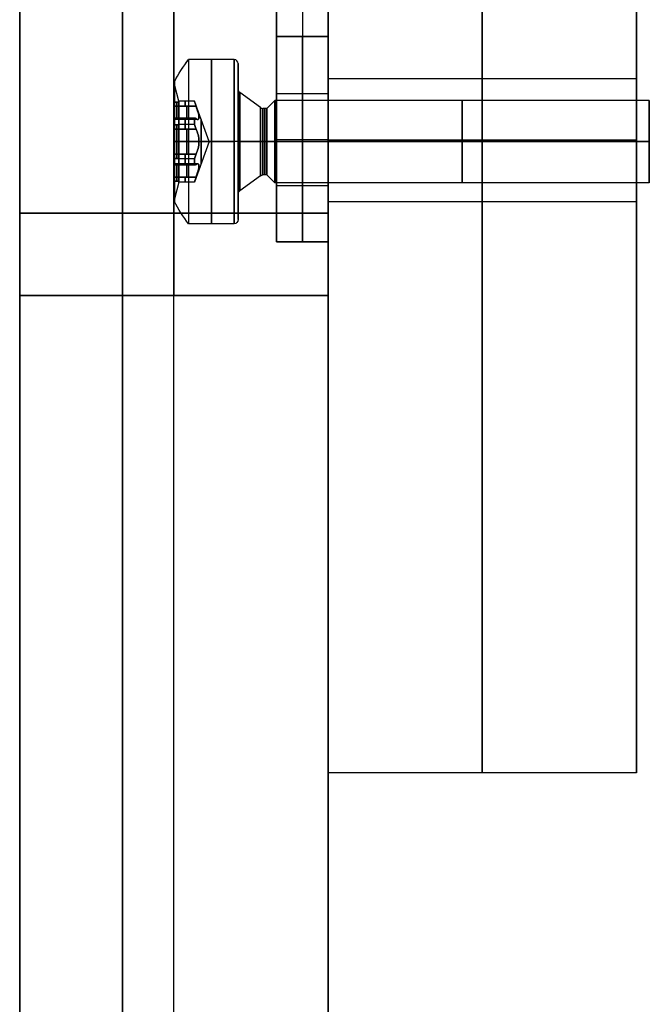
# Model space of a CAD drawing. Header units: millimetres. Extents: x -398 to 387, y -563 to 552.
# Tile 176 of 256: x -398 to -367, y -511 to -463. Entities that reach past the tile are written whole.
import ezdxf

# ---------------------------------------------------------------- set-up
doc = ezdxf.new("R2010")
doc.units = ezdxf.units.MM
doc.layers.add('Livello 01', color=7, linetype='Continuous')

# ---------------------------------------------------------------- blocks, each defined once
blk = doc.blocks.new('MCP191A04_01')
at = {"layer": 'Livello 01', "color": 254, "true_color": 0xcad1ee}
for p, q in [((-69.2, 125, 1.25), (69.2, 125, 1.25)), ((79.2, -115, 1.25), (79.2, 115, 1.25)), ((74.214, 109.827, 2.5), (74.214, 109.827)), ((74.214, 105.327, 2.5), (74.214, 105.327)), ((74.214, 39.827, 2.5), (74.214, 39.827)), ((74.214, 35.327, 2.5), (74.214, 35.327)), ((79.2, 0, 2.5), (-79.2, 0, 2.5)), ((79.2, 0), (-79.2, 0)), ((79.2, 0), (79.2, 0, 2.5)), ((74.214, -35.327, 2.5), (74.214, -35.327)), ((74.214, -39.827, 2.5), (74.214, -39.827)), ((74.214, -105.327, 2.5), (74.214, -105.327)), ((74.214, -109.827, 2.5), (74.214, -109.827)), ((-69.2, -125, 1.25), (69.2, -125, 1.25))]:
    blk.add_line(p, q, dxfattribs=at)
at = {"layer": 'Livello 01', "color": 254, "true_color": 0xcad1ee, "extrusion": (0, 0, -1)}
for centre, radius, start, end in [((-69.2, 115), 10, 90, 180), ((-69.2, 115, -2.5), 10, 90, 180), ((-69.2, 115, -1.25), 10, 90, 180), ((-74.214, 107.577, -2.5), 2.25, 0, 180), ((-74.214, 107.577, -1.25), 2.25, 0, 180), ((-74.214, 107.577, -2.5), 2.25, 180, 0), ((-74.214, 107.577, -1.25), 2.25, 180, 0), ((-74.214, 37.577, -1.25), 2.25, 0, 180), ((-74.214, 37.577, -2.5), 2.25, 180, 0), ((-74.214, 37.577, -1.25), 2.25, 180, 0), ((-74.214, -37.577, -1.25), 2.25, 0, 180), ((-74.214, -37.577, -2.5), 2.25, 180, 0), ((-74.214, -37.577, -1.25), 2.25, 180, 0), ((-74.214, -107.577, -2.5), 2.25, 0, 180), ((-74.214, -107.577, -1.25), 2.25, 0, 180), ((-74.214, -107.577, -2.5), 2.25, 180, 0), ((-74.214, -107.577, -1.25), 2.25, 180, 0), ((-69.2, -115), 10, 180, 270), ((-69.2, -115, -2.5), 10, 180, 270), ((-69.2, -115, -1.25), 10, 180, 270)]:
    blk.add_arc(centre, radius, start, end, dxfattribs=at)
at = {"layer": 'Livello 01', "color": 254, "true_color": 0xcad1ee}
for centre, start, end in [((74.214, 107.577), 0, 180), ((74.214, 107.577), 180, 0), ((74.214, 37.577, 2.5), 0, 180), ((74.214, 37.577), 0, 180), ((74.214, 37.577), 180, 0), ((74.214, -37.577, 2.5), 0, 180), ((74.214, -37.577), 0, 180), ((74.214, -37.577), 180, 0), ((74.214, -107.577), 0, 180), ((74.214, -107.577), 180, 0)]:
    blk.add_arc(centre, 2.25, start, end, dxfattribs=at)
for points in [[(-69.2, 125, 2.5), (69.2, 125, 2.5)], [(-69.2, 125), (69.2, 125)], [(69.2, 125), (69.2, 125, 2.5)], [(79.2, 115, 2.5), (79.2, -115, 2.5)], [(79.2, 115), (79.2, -115)], [(79.2, 115, 2.5), (79.2, 115)], [(71.964, 107.577, 2.5), (71.964, 107.577)], [(76.464, 107.577), (76.464, 107.577, 2.5)], [(71.964, 37.577, 2.5), (71.964, 37.577)], [(76.464, 37.577), (76.464, 37.577, 2.5)], [(71.964, -37.577, 2.5), (71.964, -37.577)], [(76.464, -37.577), (76.464, -37.577, 2.5)], [(71.964, -107.577, 2.5), (71.964, -107.577)], [(76.464, -107.577), (76.464, -107.577, 2.5)], [(79.2, -115), (79.2, -115, 2.5)], [(69.2, -125, 2.5), (-69.2, -125, 2.5)], [(69.2, -125), (-69.2, -125)], [(69.2, -125, 2.5), (69.2, -125)]]:
    blk.add_open_spline(points, degree=1, dxfattribs=at)
blk = doc.blocks.new('VTM04X20BTIN0')
at = {"layer": 'Livello 01', "color": 254, "true_color": 0xcad1ee}
for p, q in [((0, 4, 0.2), (0, 4, 2.41)), ((0, 2.55), (0, 3.8)), ((0, 2.787, 3.1), (0, 2.908, 3.1)), ((0, 1.975, 2.891), (0, 2.787, 3.1)), ((0, 1.66, -1.082), (0, 2.388, -0.082)), ((0, 1.621, -1.4), (0, 2, -1.779)), ((0, 2, -20), (0, 2, -1.779)), ((0, -2, -20), (0, 2, -20)), ((0, 1.975, 2.131), (0, 1.975, 2.891)), ((0, 0, 1.412), (0, 1.975, 2.131)), ((-1.268, 1.463, 3.1), (-0.396, 1.463, 3.1)), ((-0.875, 1.101, 3.1), (-0.875, 1.726, 3.1)), ((0, 1.621, -1.4), (0, 1.621, -1.2)), ((0.396, 1.463, 3.1), (1.268, 1.463, 3.1)), ((0.875, 1.101, 3.1), (0.875, 1.726, 3.1)), ((-1.451, 1.137, 2.083), (-1.451, 1.137, 3.1)), ((-1.082, 1.074, 1.967), (-1.082, 1.074, 3.1)), ((1.082, 1.074, 1.967), (1.082, 1.074, 3.1)), ((1.451, 1.137, 2.083), (1.451, 1.137, 3.1)), ((-1.752, -0.823, 3.1), (-1.752, 0.823, 3.1)), ((-1.751, 0.837, 2.118), (-1.751, 0.837, 2.882)), ((1.65, -0.613, 3.1), (1.65, 0.613, 3.1)), ((1.751, 0.837, 2.118), (1.751, 0.837, 2.882)), ((-2, 0, -20), (2, 0, -20)), ((0, 0, 1.412), (0, -1.975, 2.131)), ((2.55, 0), (3.8, 0)), ((2.787, 0, 3.1), (2.908, 0, 3.1)), ((-3.8, 0), (-2.55, 0)), ((-2.908, 0, 3.1), (-2.787, 0, 3.1)), ((-1.936, 0, 2.881), (-1.936, 0, 3.1)), ((-1.936, 0, 3.1), (-1.364, 0, 3.1)), ((1.364, 0, 3.1), (1.935, 0, 3.1)), ((-1.751, -0.838, 2.118), (-1.751, -0.838, 2.882)), ((1.751, -0.838, 2.118), (1.751, -0.838, 2.882)), ((-1.451, -1.138, 2.083), (-1.451, -1.138, 3.1)), ((-1.082, -1.074, 1.967), (-1.082, -1.074, 3.1)), ((-0.875, -1.726, 3.1), (-0.875, -1.101, 3.1)), ((0.875, -1.726, 3.1), (0.875, -1.101, 3.1)), ((1.082, -1.074, 1.967), (1.082, -1.074, 3.1)), ((1.451, -1.138, 2.083), (1.451, -1.138, 3.1)), ((-1.268, -1.463, 3.1), (-0.396, -1.463, 3.1)), ((0, -1.621, -1.4), (0, -2, -1.779)), ((0, -1.621, -1.4), (0, -1.621, -1.2)), ((0, -1.66, -1.082), (0, -2.388, -0.082)), ((0.396, -1.463, 3.1), (1.268, -1.463, 3.1)), ((0, -1.975, 2.891), (0, -2.787, 3.1)), ((0, -1.975, 2.131), (0, -1.975, 2.891)), ((0, -2, -20), (0, -2, -1.779)), ((0, -3.8), (0, -2.55)), ((0, -2.908, 3.1), (0, -2.787, 3.1)), ((0, -4, 0.2), (0, -4, 2.41))]:
    blk.add_line(p, q, dxfattribs=at)
for centre, radius, start, end in [((0, 0, 0.2), 4, 0, 180), ((0, 0, 2.41), 4, 90, 180), ((0, 0, 1.305), 4, 0, 180), ((0, 0), 3.8, 0, 180), ((0, 0), 2.55, 0, 180), ((0, 0, -1.779), 2, 0, 180), ((0, 0, -20), 2, 0, 180), ((0, 0, -10.889), 2, 0, 180), ((0, 0, 2.881), 1.935, 94.7362, 145.2638), ((0, 0, 2.991), 1.936, 94.7362, 145.2638), ((0, 1.675, 2.575), 0.3, 10.4154, 169.5846), ((0, 0, 2.881), 1.935, 34.7362, 85.2638), ((0, 0, 2.991), 1.936, 34.7362, 85.2638), ((0, 0, -1.082), 1.66, 0, 180), ((0, 0, -1.4), 1.621, 0, 180), ((0, 0, -1.3), 1.621, 0, 180), ((0, 0, -1.2), 1.621, 0, 180), ((-1.082, 1.874, 2.504), 0.8, 250.4154, 349.5846), ((1.082, 1.874, 2.504), 0.8, 190.4154, 289.5846), ((-1.451, 0.837, 2.575), 0.3, 70.4154, 229.5846), ((0, 0, 1.808), 1.086, 0, 180), ((1.451, 0.837, 2.575), 0.3, 310.4154, 109.5846), ((0, 0, 2.881), 1.935, 154.7362, 180), ((0, 0, 2.991), 1.936, 154.7362, 205.2638), ((-2.164, 0, 2.504), 0.8, 0, 49.5846), ((2.164, 0, 2.504), 0.8, 130.4154, 180), ((0, 0, 2.881), 1.935, 360, 25.2638), ((0, 0, 2.991), 1.936, 0, 25.2638), ((0, 0, 0.2), 4, 180, 0), ((0, 0, 1.305), 4, 180, 0), ((0, 0), 3.8, 180, 0), ((0, 0), 2.55, 180, 0), ((0, 0), 2.55, 180, 0), ((0, 0, -20), 2, 180, 0), ((0, 0, -10.889), 2, 180, 0), ((0, 0, -1.082), 1.66, 180, 0), ((0, 0, -1.3), 1.621, 180, 0), ((0, 0, 1.808), 1.086, 180, 0), ((0, 0, 2.881), 1.936, 334.7362, 0), ((0, 0, 2.991), 1.936, 334.7362, 0), ((0, 0, 2.41), 4, 180, 270), ((0, 0, 2.881), 1.935, 180, 205.2638), ((-2.164, 0, 2.504), 0.8, 310.4154, 0), ((2.164, 0, 2.504), 0.8, 180, 229.5846), ((-1.451, -0.838, 2.575), 0.3, 130.4154, 289.5846), ((1.451, -0.838, 2.575), 0.3, 250.4154, 49.5846), ((0, 0, 2.881), 1.936, 214.7362, 265.2638), ((0, 0, 2.991), 1.936, 214.7362, 265.2638), ((-1.082, -1.874, 2.504), 0.8, 10.4154, 109.5846), ((0, 0, 2.881), 1.936, 274.7362, 325.2638), ((0, 0, 2.991), 1.936, 274.7362, 325.2638), ((1.082, -1.874, 2.504), 0.8, 70.4154, 169.5846), ((0, -1.675, 2.575), 0.3, 190.4154, 349.5846)]:
    blk.add_arc(centre, radius, start, end, dxfattribs=at)
at = {"layer": 'Livello 01', "color": 254, "true_color": 0xcad1ee, "extrusion": (-1, 0, 0)}
for centre, radius, start, end in [((0, -2.713), 6.5, 116.5761, 127.9799), ((0, -2.713), 6.5, 116.5761, 127.9799), ((0, -2.713), 6.5, 123.4184, 127.9799), ((1.821, -1.2), 0.2, 143.9126, 180), ((2.55, -0.2), 0.2, 90, 143.9126), ((0, -2.713), 6.5, 52.0201, 63.4239), ((0, -2.713), 6.5, 52.0201, 63.4239), ((3.8, 0.2), 0.2, 270, 0)]:
    blk.add_arc(centre, radius, start, end, dxfattribs=at)
at = {"layer": 'Livello 01', "color": 254, "true_color": 0xcad1ee, "extrusion": (0, 0, -1)}
for centre, radius, start, end in [((0, 0, -2.41), 4, 90, 180), ((0, 0, -3.1), 2.908, 270, 90), ((0, 0, -3.1), 2.908, 90, 270), ((0, 0, -3.1), 2.787, 360, 180), ((0, 0), 2.55, 360, 180), ((0, 0, 0.082), 2.388, 360, 180), ((0, 0, -3.1), 1.935, 34.7362, 85.2638), ((0, 1.675, -3.1), 0.3, 10.4154, 57.8119), ((0, 1.675, -3.1), 0.3, 122.1881, 169.5846), ((0, 0, -3.1), 1.935, 94.7362, 145.2638), ((0, 0, 1.2), 1.621, 360, 180), ((1.082, 1.874, -3.1), 0.8, 190.4154, 289.5846), ((-1.082, 1.874, -3.1), 0.8, 250.4154, 349.5846), ((1.451, 0.837, -3.1), 0.3, 62.1881, 109.5846), ((-1.451, 0.837, -3.1), 0.3, 70.4154, 117.8119), ((0, 0, -3.1), 1.935, 334.7362, 25.2638), ((1.451, 0.837, -3.1), 0.3, 310.4154, 357.8119), ((2.164, 0, -3.1), 0.8, 130.4154, 180), ((-2.164, 0, -3.1), 0.8, 360, 49.5846), ((-1.451, 0.837, -3.1), 0.3, 182.1881, 229.5846), ((0, 0, -3.1), 1.935, 154.7362, 180), ((0, 0, -3.1), 2.787, 180, 360), ((0, 0, 0.082), 2.388, 180, 360), ((0, 0, 1.779), 2, 180, 360), ((0, 0, 1.2), 1.621, 180, 360), ((0, 0, 1.4), 1.621, 180, 360), ((0, 0, -2.41), 4, 180, 270), ((0, 0, -3.1), 1.936, 180, 205.2638), ((2.164, 0, -3.1), 0.8, 180, 229.5846), ((-2.164, 0, -3.1), 0.8, 310.4154, 0), ((1.451, -0.838, -3.1), 0.3, 2.1881, 49.5846), ((-1.451, -0.838, -3.1), 0.3, 130.4154, 177.8119), ((1.451, -0.838, -3.1), 0.3, 250.4154, 297.8119), ((0, 0, -3.1), 1.936, 274.7362, 325.2638), ((1.082, -1.874, -3.1), 0.8, 70.4154, 169.5846), ((0, 0, -3.1), 1.936, 214.7362, 265.2638), ((-1.082, -1.874, -3.1), 0.8, 10.4154, 109.5846), ((-1.451, -0.838, -3.1), 0.3, 242.1881, 289.5846), ((0, -1.675, -3.1), 0.3, 302.1881, 349.5846), ((0, -1.675, -3.1), 0.3, 190.4154, 237.8119)]:
    blk.add_arc(centre, radius, start, end, dxfattribs=at)
at = {"layer": 'Livello 01', "color": 254, "true_color": 0xcad1ee, "extrusion": (1, 0, 0)}
for centre, start, end in [((3.8, 0.2), 270, 0), ((2.55, -0.2), 90, 143.9126), ((1.821, -1.2), 143.9126, 180)]:
    blk.add_arc(centre, 0.2, start, end, dxfattribs=at)
at = {"layer": 'Livello 01', "color": 254, "true_color": 0xcad1ee, "extrusion": (0, -1, 0)}
for centre, radius, start, end in [((0, -2.713), 6.5, 116.5761, 127.9799), ((1.821, -1.2), 0.2, 143.9126, 180), ((2.55, -0.2), 0.2, 90, 143.9126), ((0, -2.713), 6.5, 52.0201, 63.4239), ((3.8, 0.2), 0.2, 270, 360), ((-2.55, -0.2), 0.2, 36.0874, 90), ((-1.821, -1.2), 0.2, 0, 36.0874)]:
    blk.add_arc(centre, radius, start, end, dxfattribs=at)
at = {"layer": 'Livello 01', "color": 254, "true_color": 0xcad1ee, "extrusion": (0, 1, 0)}
blk.add_arc((3.8, 0.2), 0.2, 270, 0, dxfattribs=at)
at = {"layer": 'Livello 01', "color": 254, "true_color": 0xcad1ee}
for points, knots in [([(0.295, 1.729, 2.051), (0.283, 1.796, 2.074), (0.247, 1.858, 2.094), (0.141, 1.949, 2.123), (0.071, 1.975, 2.131), (-0.072, 1.975, 2.131), (-0.141, 1.949, 2.123), (-0.248, 1.858, 2.094), (-0.283, 1.796, 2.074), (-0.295, 1.729, 2.051)], [0, 0, 0, 0, 0.2175552, 0.2175552, 0.4351104, 0.4351104, 0.6526656, 0.6526656, 0.8702209, 0.8702209, 0.8702209, 0.8702209]), ([(-0.16, 1.929, 2.881), (-0.112, 1.959, 2.888), (-0.056, 1.975, 2.891), (0.056, 1.975, 2.891), (0.112, 1.959, 2.888), (0.16, 1.929, 2.881)], [0, 0, 0, 0, 0.1712364, 0.1712364, 0.3424729, 0.3424729, 0.3424729, 0.3424729]), ([(-1.35, 1.12, 2.051), (-1.244, 1.082, 2.012), (-1.13, 1.067, 1.977), (-0.898, 1.087, 1.924), (-0.782, 1.123, 1.908), (-0.579, 1.241, 1.909), (-0.49, 1.323, 1.925), (-0.359, 1.512, 1.977), (-0.315, 1.618, 2.012), (-0.295, 1.729, 2.051)], [-1.432609, -1.432609, -1.432609, -1.432609, -1.074457, -1.074457, -0.716305, -0.716305, -0.358152, -0.358152, 0, 0, 0, 0]), ([(0.295, 1.729, 2.051), (0.315, 1.618, 2.012), (0.359, 1.512, 1.977), (0.492, 1.321, 1.924), (0.581, 1.239, 1.908), (0.785, 1.122, 1.909), (0.901, 1.086, 1.925), (1.13, 1.067, 1.977), (1.244, 1.082, 2.012), (1.35, 1.12, 2.051)], [-1.432609, -1.432609, -1.432609, -1.432609, -1.074457, -1.074457, -0.716305, -0.716305, -0.358152, -0.358152, 0, 0, 0, 0]), ([(-1.35, 1.12, 2.051), (-1.414, 1.143, 2.074), (-1.486, 1.143, 2.094), (-1.617, 1.097, 2.123), (-1.675, 1.049, 2.131), (-1.746, 0.925, 2.131), (-1.758, 0.852, 2.123), (-1.733, 0.714, 2.094), (-1.697, 0.653, 2.074), (-1.645, 0.609, 2.051)], [0, 0, 0, 0, 0.2175552, 0.2175552, 0.4351104, 0.4351104, 0.6526656, 0.6526656, 0.8702209, 0.8702209, 0.8702209, 0.8702209]), ([(-1.75, 0.826, 2.881), (-1.753, 0.882, 2.888), (-1.739, 0.939, 2.891), (-1.683, 1.036, 2.891), (-1.64, 1.077, 2.888), (-1.591, 1.103, 2.881)], [0, 0, 0, 0, 0.1712364, 0.1712364, 0.3424729, 0.3424729, 0.3424729, 0.3424729]), ([(1.645, 0.609, 2.051), (1.697, 0.653, 2.074), (1.733, 0.715, 2.094), (1.758, 0.852, 2.123), (1.746, 0.926, 2.131), (1.674, 1.05, 2.131), (1.617, 1.097, 2.123), (1.485, 1.144, 2.094), (1.414, 1.143, 2.074), (1.35, 1.12, 2.051)], [0, 0, 0, 0, 0.2175552, 0.2175552, 0.4351104, 0.4351104, 0.6526656, 0.6526656, 0.8702209, 0.8702209, 0.8702209, 0.8702209]), ([(1.591, 1.103, 2.881), (1.64, 1.077, 2.888), (1.682, 1.036, 2.891), (1.738, 0.939, 2.891), (1.753, 0.882, 2.888), (1.75, 0.826, 2.881)], [0, 0, 0, 0, 0.1712364, 0.1712364, 0.3424729, 0.3424729, 0.3424729, 0.3424729]), ([(-1.364, 0, 1.909), (-1.364, 0.118, 1.909), (-1.391, 0.236, 1.925), (-1.489, 0.444, 1.977), (-1.559, 0.536, 2.012), (-1.645, 0.609, 2.051)], [-0.7162915, -0.7162915, -0.7162915, -0.7162915, -0.3581457, -0.3581457, 0, 0, 0, 0]), ([(1.645, 0.609, 2.051), (1.559, 0.536, 2.012), (1.489, 0.445, 1.977), (1.39, 0.235, 1.924), (1.364, 0.117, 1.909), (1.364, 0, 1.909)], [-0.7163168, -0.7163168, -0.7163168, -0.7163168, -0.3581584, -0.3581584, 0, 0, 0, 0]), ([(-1.645, -0.609, 2.051), (-1.559, -0.536, 2.012), (-1.489, -0.445, 1.977), (-1.39, -0.235, 1.924), (-1.364, -0.117, 1.909), (-1.364, 0, 1.909)], [-0.7163168, -0.7163168, -0.7163168, -0.7163168, -0.3581584, -0.3581584, 0, 0, 0, 0]), ([(1.364, 0, 1.909), (1.364, -0.118, 1.909), (1.391, -0.236, 1.925), (1.489, -0.444, 1.977), (1.559, -0.536, 2.012), (1.645, -0.609, 2.051)], [-0.7162915, -0.7162915, -0.7162915, -0.7162915, -0.3581457, -0.3581457, 0, 0, 0, 0]), ([(-1.35, -1.12, 2.051), (-1.414, -1.143, 2.074), (-1.485, -1.144, 2.094), (-1.617, -1.097, 2.123), (-1.674, -1.05, 2.131), (-1.746, -0.926, 2.131), (-1.758, -0.852, 2.123), (-1.733, -0.715, 2.094), (-1.697, -0.653, 2.074), (-1.645, -0.609, 2.051)], [-0.8702209, -0.8702209, -0.8702209, -0.8702209, -0.6526656, -0.6526656, -0.4351104, -0.4351104, -0.2175552, -0.2175552, 0, 0, 0, 0]), ([(-1.75, -0.826, 2.881), (-1.753, -0.882, 2.888), (-1.738, -0.939, 2.891), (-1.682, -1.036, 2.891), (-1.64, -1.077, 2.888), (-1.591, -1.103, 2.881)], [-0.3424729, -0.3424729, -0.3424729, -0.3424729, -0.1712364, -0.1712364, 0, 0, 0, 0]), ([(1.645, -0.609, 2.051), (1.697, -0.653, 2.074), (1.733, -0.714, 2.094), (1.758, -0.852, 2.123), (1.746, -0.925, 2.131), (1.675, -1.049, 2.131), (1.617, -1.097, 2.123), (1.486, -1.143, 2.094), (1.414, -1.143, 2.074), (1.35, -1.12, 2.051)], [-0.8702209, -0.8702209, -0.8702209, -0.8702209, -0.6526656, -0.6526656, -0.4351104, -0.4351104, -0.2175552, -0.2175552, 0, 0, 0, 0]), ([(1.591, -1.103, 2.881), (1.64, -1.077, 2.888), (1.683, -1.036, 2.891), (1.739, -0.939, 2.891), (1.753, -0.882, 2.888), (1.75, -0.826, 2.881)], [-0.3424729, -0.3424729, -0.3424729, -0.3424729, -0.1712364, -0.1712364, 0, 0, 0, 0]), ([(-0.295, -1.729, 2.051), (-0.315, -1.618, 2.012), (-0.359, -1.512, 1.977), (-0.492, -1.321, 1.924), (-0.581, -1.239, 1.908), (-0.785, -1.122, 1.909), (-0.901, -1.086, 1.925), (-1.13, -1.067, 1.977), (-1.244, -1.082, 2.012), (-1.35, -1.12, 2.051)], [-1.432609, -1.432609, -1.432609, -1.432609, -1.074457, -1.074457, -0.716305, -0.716305, -0.358152, -0.358152, 0, 0, 0, 0]), ([(1.35, -1.12, 2.051), (1.244, -1.082, 2.012), (1.13, -1.067, 1.977), (0.898, -1.087, 1.924), (0.782, -1.123, 1.908), (0.579, -1.241, 1.909), (0.49, -1.323, 1.925), (0.359, -1.512, 1.977), (0.315, -1.618, 2.012), (0.295, -1.729, 2.051)], [-1.432609, -1.432609, -1.432609, -1.432609, -1.074457, -1.074457, -0.716305, -0.716305, -0.358152, -0.358152, 0, 0, 0, 0]), ([(0.295, -1.729, 2.051), (0.283, -1.796, 2.074), (0.248, -1.858, 2.094), (0.141, -1.949, 2.123), (0.072, -1.975, 2.131), (-0.071, -1.975, 2.131), (-0.141, -1.949, 2.123), (-0.247, -1.858, 2.094), (-0.283, -1.796, 2.074), (-0.295, -1.729, 2.051)], [-0.8702209, -0.8702209, -0.8702209, -0.8702209, -0.6526656, -0.6526656, -0.4351104, -0.4351104, -0.2175552, -0.2175552, 0, 0, 0, 0]), ([(-0.16, -1.929, 2.881), (-0.112, -1.959, 2.888), (-0.056, -1.975, 2.891), (0.056, -1.975, 2.891), (0.112, -1.959, 2.888), (0.16, -1.929, 2.881)], [-0.3424729, -0.3424729, -0.3424729, -0.3424729, -0.1712364, -0.1712364, 0, 0, 0, 0])]:
    blk.add_open_spline(points, degree=3, knots=knots, dxfattribs=at)
for points in [[(-0.16, 1.929, 3.1), (-0.16, 1.929, 2.881)], [(0.16, 1.929, 2.881), (0.16, 1.929, 3.1)], [(-0.295, 1.729, 2.051), (-0.295, 1.729, 3.1)], [(0.295, 1.729, 3.1), (0.295, 1.729, 2.051)], [(-1.591, 1.103, 2.881), (-1.591, 1.103, 3.1)], [(-1.35, 1.12, 3.1), (-1.35, 1.12, 2.051)], [(1.35, 1.12, 2.051), (1.35, 1.12, 3.1)], [(1.591, 1.103, 3.1), (1.591, 1.103, 2.881)], [(-1.75, 0.826, 3.1), (-1.75, 0.826, 2.881)], [(-1.645, 0.609, 2.051), (-1.645, 0.609, 3.1)], [(1.645, 0.609, 3.1), (1.645, 0.609, 2.051)], [(1.75, 0.826, 2.881), (1.75, 0.826, 3.1)], [(0, 0, 1.412), (-1.364, 0, 1.909)], [(0, 0, 1.412), (1.364, 0, 1.909)], [(1.621, 0, -1.2), (1.621, 0, -1.4)], [(1.621, 0, -1.4), (2, 0, -1.779)], [(2.388, 0, -0.082), (1.66, 0, -1.082)], [(1.935, 0, 2.881), (1.935, 0, 3.1)], [(1.935, 0, 2.881), (2.787, 0, 3.1)], [(2, 0, -1.779), (2, 0, -20)], [(4, 0, 2.41), (4, 0, 0.2)], [(-4, 0, 0.2), (-4, 0, 2.41)], [(-2.787, 0, 3.1), (-1.936, 0, 2.881)], [(-1.66, 0, -1.082), (-2.388, 0, -0.082)], [(-2, 0, -1.779), (-1.621, 0, -1.4)], [(-2, 0, -20), (-2, 0, -1.779)], [(-1.621, 0, -1.4), (-1.621, 0, -1.2)], [(-1.364, 0, 1.909), (-1.364, 0, 3.1)], [(1.364, 0, 1.909), (1.364, 0, 3.1)], [(-1.75, -0.826, 2.881), (-1.75, -0.826, 3.1)], [(-1.645, -0.609, 3.1), (-1.645, -0.609, 2.051)], [(1.645, -0.609, 2.051), (1.645, -0.609, 3.1)], [(1.75, -0.826, 3.1), (1.75, -0.826, 2.881)], [(-1.591, -1.103, 3.1), (-1.591, -1.103, 2.881)], [(-1.35, -1.12, 2.051), (-1.35, -1.12, 3.1)], [(1.35, -1.12, 3.1), (1.35, -1.12, 2.051)], [(1.591, -1.103, 2.881), (1.591, -1.103, 3.1)], [(-0.295, -1.729, 3.1), (-0.295, -1.729, 2.051)], [(0.295, -1.729, 2.051), (0.295, -1.729, 3.1)], [(-0.16, -1.929, 2.881), (-0.16, -1.929, 3.1)], [(0.16, -1.929, 3.1), (0.16, -1.929, 2.881)]]:
    blk.add_open_spline(points, degree=1, dxfattribs=at)

msp = doc.modelspace()

# ---------------------------------------------------------------- linework, layer by layer
at = {"layer": 'Livello 01', "color": 254, "true_color": 0xcad1ee}
for p, q in [((-390.5, -537, -164.5), (-390.5, -237, -164.5)), ((-390.5, -537, 175.5), (-390.5, -237, 175.5)), ((-398, -242, -169.5), (-398, -547, -169.5)), ((-398, -242, 180.5), (-398, -547, 180.5)), ((-375.5, -289.5, 155.5), (-375.5, -499.5, 155.5)), ((-375.5, -499.5, -144.5), (-375.5, -289.5, -144.5)), ((-390.5, -472.25, 133), (-390.5, -316.75, 133)), ((-390.5, -316.75, -122), (-390.5, -472.25, -122)), ((-383, -499.5, 5.5), (-383, -462, 5.5)), ((-368, -499.5, 5.5), (-368, -462, 5.5)), ((-368, -465.7, -101.9), (-383, -465.7, -101.9)), ((-368, -465.7, -31.9), (-383, -465.7, -31.9)), ((-368, -465.7, 42.9), (-383, -465.7, 42.9)), ((-368, -465.7, 112.9), (-383, -465.7, 112.9)), ((-368, -471.7, 112.9), (-383, -471.7, 112.9)), ((-368, -471.7, 42.9), (-383, -471.7, 42.9)), ((-368, -471.7, -31.9), (-383, -471.7, -31.9)), ((-368, -471.7, -101.9), (-383, -471.7, -101.9)), ((-398, -537, 5.5), (-398, -476.25, 5.5)), ((-398, -476.25, 5.5), (-383, -476.25, 5.5)), ((-390.5, -476.25, -118), (-390.5, -476.25, 129)), ((-383, -537, 5.5), (-383, -476.25, 5.5)), ((-368, -499.5, 5.5), (-383, -499.5, 5.5)), ((-375.5, -499.5, -144.5), (-375.5, -499.5, 155.5))]:
    msp.add_line(p, q, dxfattribs=at)
at = {"layer": 'Livello 01', "color": 254, "true_color": 0xcad1ee, "extrusion": (-1, 0, 0)}
for centre, radius, start, end in [((468.7, -101.9, 383), 3, 90, 270), ((468.7, -31.9, 383), 3, 90, 270), ((468.7, 42.9, 383), 3, 90, 270), ((468.7, 112.9, 383), 3, 90, 270), ((468.7, -101.9, 375.5), 3, 90, 270), ((468.7, -31.9, 375.5), 3, 90, 270), ((468.7, 42.9, 375.5), 3, 90, 270), ((468.7, 112.9, 375.5), 3, 90, 270), ((468.7, -101.9, 368), 3, 90, 270), ((468.7, -31.9, 368), 3, 90, 270), ((468.7, 42.9, 368), 3, 90, 270), ((468.7, 112.9, 368), 3, 90, 270), ((468.7, 112.9, 375.5), 3, 270, 90), ((468.7, 42.9, 375.5), 3, 270, 90), ((468.7, -31.9, 375.5), 3, 270, 90), ((468.7, -101.9, 375.5), 3, 270, 90), ((468.7, 112.9, 368), 3, 270, 90), ((468.7, 42.9, 368), 3, 270, 90), ((468.7, -31.9, 368), 3, 270, 90), ((468.7, -101.9, 368), 3, 270, 90), ((472.25, 129, 398), 4, 0, 90), ((472.25, -118, 398), 4, 270, 0), ((472.25, 129, 383), 4, 0, 90), ((472.25, -118, 383), 4, 270, 0)]:
    msp.add_arc(centre, radius, start, end, dxfattribs=at)
at = {"layer": 'Livello 01', "color": 254, "true_color": 0xcad1ee, "extrusion": (1, 0, 0)}
for centre, radius, start, end in [((-468.7, 112.9, -383), 3, 90, 270), ((-468.7, 42.9, -383), 3, 90, 270), ((-468.7, -31.9, -383), 3, 90, 270), ((-468.7, -101.9, -383), 3, 90, 270), ((-472.25, 129, -390.5), 4, 90, 180), ((-472.25, -118, -390.5), 4, 180, 270)]:
    msp.add_arc(centre, radius, start, end, dxfattribs=at)
at = {"layer": 'Livello 01', "color": 254, "true_color": 0xcad1ee}
for points in [[(-383, -237, -164.5), (-383, -537, -164.5)], [(-383, -537, 175.5), (-383, -237, 175.5)], [(-398, -242, -174.5), (-398, -547, -174.5)], [(-398, -547, -164.5), (-398, -242, -164.5)], [(-398, -242, 175.5), (-398, -547, 175.5)], [(-398, -547, 185.5), (-398, -242, 185.5)], [(-398, -537, -164.5), (-398, -242, -164.5)], [(-398, -242, 175.5), (-398, -537, 175.5)], [(-393, -242, -179.5), (-393, -547, -179.5)], [(-393, -547, 190.5), (-393, -242, 190.5)], [(-383, -499.5, 155.5), (-383, -289.5, 155.5)], [(-383, -289.5, -144.5), (-383, -499.5, -144.5)], [(-368, -289.5, 155.5), (-368, -499.5, 155.5)], [(-368, -499.5, -144.5), (-368, -289.5, -144.5)], [(-398, -472.25, 133), (-398, -316.75, 133)], [(-398, -316.75, -122), (-398, -472.25, -122)], [(-383, -316.75, -122), (-383, -472.25, -122)], [(-383, -472.25, 133), (-383, -316.75, 133)], [(-383, -468.7, 109.9), (-368, -468.7, 109.9)], [(-368, -468.7, 115.9), (-383, -468.7, 115.9)], [(-383, -468.7, 39.9), (-368, -468.7, 39.9)], [(-368, -468.7, 45.9), (-383, -468.7, 45.9)], [(-383, -468.7, -34.9), (-368, -468.7, -34.9)], [(-368, -468.7, -28.9), (-383, -468.7, -28.9)], [(-383, -468.7, -104.9), (-368, -468.7, -104.9)], [(-368, -468.7, -98.9), (-383, -468.7, -98.9)], [(-398, -472.25, 133), (-383, -472.25, 133)], [(-383, -472.25, -122), (-398, -472.25, -122)], [(-398, -476.25, -118), (-398, -476.25, 129)], [(-383, -476.25, 129), (-398, -476.25, 129)], [(-398, -476.25, -118), (-383, -476.25, -118)], [(-383, -476.25, -118), (-383, -476.25, 129)], [(-368, -499.5, 155.5), (-383, -499.5, 155.5)], [(-383, -499.5, -144.5), (-383, -499.5, 155.5)], [(-368, -499.5, -144.5), (-383, -499.5, -144.5)], [(-368, -499.5, 155.5), (-368, -499.5, -144.5)]]:
    msp.add_open_spline(points, degree=1, dxfattribs=at)

# ---------------------------------------------------------------- block references
at = {"layer": 'Livello 01', "extrusion": (-1, -4.282e-47, 4.26883e-31)}
msp.add_blockref('MCP191A04_01', (394.45, 5.5, 383), dxfattribs=at)
at = {"layer": 'Livello 01', "extrusion": (-1, 0, 0), "rotation": 90}
for p in [(468.764, -32.077, 387.371), (468.764, 43.077, 387.371), (468.764, 113.077, 387.371), (468.764, -102.077, 387.371)]:
    msp.add_blockref('VTM04X20BTIN0', p, dxfattribs=at)

doc.saveas('drawing.dxf')
